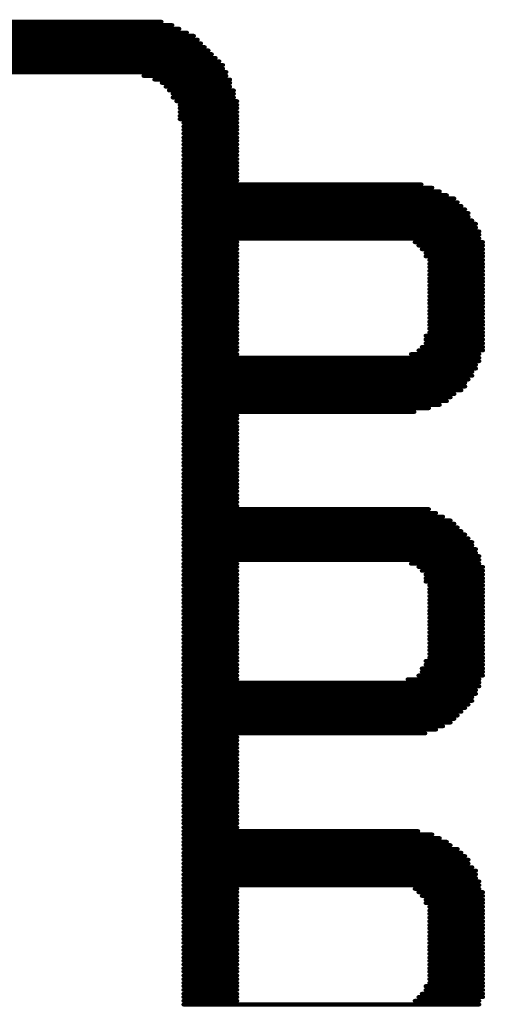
# Model space of a CAD drawing. Extents: x -0.07 to 0.95, y -0.15 to 1.54.
# Tile 13 of 21: x 0.52 to 0.64, y 0.45 to 0.68. Entities that reach past the tile are written whole.
import ezdxf

# ---------------------------------------------------------------- set-up
doc = ezdxf.new("R2010")
doc.units = 0
doc.layers.get('0').update_dxf_attribs({"linetype": 'CONTINUOUS'})
doc.layers.add('gto', color=2, linetype='CONTINUOUS')

# ---------------------------------------------------------------- blocks, each defined once
blk = doc.blocks.new('D74')
at = {"const_width": 0.00045}
blk.add_lwpolyline([(-0.000225, 0, 1), (0.000225, 0, 1)], format="xyb", close=True, dxfattribs=at)

msp = doc.modelspace()

# ---------------------------------------------------------------- linework, layer by layer
at = {"layer": 'gto', "color": 2, "const_width": 0.001}
for points in [[(0.3431, 0.6816), (0.5586, 0.6816)], [(0.3371, 0.679), (0.5647, 0.679)], [(0.3388, 0.6799), (0.5629, 0.6799)], [(0.3405, 0.6808), (0.5612, 0.6808)], [(0.3345, 0.6773), (0.5673, 0.6773)], [(0.3353, 0.6782), (0.5664, 0.6782)], [(0.3318, 0.6747), (0.5699, 0.6747)], [(0.3327, 0.6755), (0.569, 0.6755)], [(0.3336, 0.6764), (0.5681, 0.6764)], [(0.3292, 0.6721), (0.5725, 0.6721)], [(0.3301, 0.6729), (0.5716, 0.6729)], [(0.331, 0.6738), (0.5707, 0.6738)], [(0.3284, 0.6712), (0.5734, 0.6712)], [(0.3284, 0.6703), (0.5734, 0.6703)], [(0.3275, 0.6695), (0.5742, 0.6695)], [(0.5542, 0.6686), (0.5742, 0.6686)], [(0.5568, 0.6677), (0.5751, 0.6677)], [(0.5586, 0.6669), (0.5751, 0.6669)], [(0.5595, 0.666), (0.5751, 0.666)], [(0.5603, 0.6651), (0.576, 0.6651)], [(0.5612, 0.6643), (0.576, 0.6643)], [(0.5612, 0.6634), (0.576, 0.6634)], [(0.5621, 0.6625), (0.5768, 0.6625)], [(0.5629, 0.6616), (0.5768, 0.6616)], [(0.5629, 0.6608), (0.5768, 0.6608)], [(0.5629, 0.6599), (0.5768, 0.6599)], [(0.5629, 0.659), (0.5768, 0.659)], [(0.5629, 0.6582), (0.5768, 0.6582)], [(0.5638, 0.6573), (0.5768, 0.6573)], [(0.5638, 0.6564), (0.5768, 0.6564)], [(0.5638, 0.6556), (0.5768, 0.6556)], [(0.5638, 0.6547), (0.5768, 0.6547)], [(0.5638, 0.6538), (0.5768, 0.6538)], [(0.5638, 0.653), (0.5768, 0.653)], [(0.5638, 0.6521), (0.5768, 0.6521)], [(0.5638, 0.6512), (0.5768, 0.6512)], [(0.5638, 0.6504), (0.5768, 0.6504)], [(0.5638, 0.6495), (0.5768, 0.6495)], [(0.5638, 0.6486), (0.5768, 0.6486)], [(0.5638, 0.6477), (0.5768, 0.6477)], [(0.5638, 0.6469), (0.5768, 0.6469)], [(0.5638, 0.646), (0.5768, 0.646)], [(0.5638, 0.6451), (0.5768, 0.6451)], [(0.5638, 0.6443), (0.5768, 0.6443)], [(0.5638, 0.6434), (0.5768, 0.6434)], [(0.5638, 0.6425), (0.6211, 0.6425)], [(0.5638, 0.6417), (0.6237, 0.6417)], [(0.5638, 0.6408), (0.6255, 0.6408)], [(0.5638, 0.6399), (0.6272, 0.6399)], [(0.5638, 0.6391), (0.629, 0.6391)], [(0.5638, 0.6382), (0.6298, 0.6382)], [(0.5638, 0.6373), (0.6307, 0.6373)], [(0.5638, 0.6365), (0.6316, 0.6365)], [(0.5638, 0.6356), (0.6324, 0.6356)], [(0.5638, 0.6347), (0.6324, 0.6347)], [(0.5638, 0.6338), (0.6333, 0.6338)], [(0.5638, 0.633), (0.6342, 0.633)], [(0.5638, 0.6321), (0.6342, 0.6321)], [(0.5638, 0.6312), (0.635, 0.6312)], [(0.5638, 0.6304), (0.635, 0.6304)], [(0.5638, 0.6295), (0.635, 0.6295)], [(0.5638, 0.6286), (0.5768, 0.6286)], [(0.5638, 0.6278), (0.5768, 0.6278)], [(0.5638, 0.6269), (0.5768, 0.6269)], [(0.6194, 0.6286), (0.6359, 0.6286)], [(0.6203, 0.6278), (0.6359, 0.6278)], [(0.6211, 0.6269), (0.6359, 0.6269)], [(0.5638, 0.626), (0.5768, 0.626)], [(0.5638, 0.6252), (0.5768, 0.6252)], [(0.622, 0.626), (0.6359, 0.626)], [(0.622, 0.6252), (0.6359, 0.6252)], [(0.5638, 0.6243), (0.5768, 0.6243)], [(0.5638, 0.6234), (0.5768, 0.6234)], [(0.5638, 0.6226), (0.5768, 0.6226)], [(0.6229, 0.6243), (0.6359, 0.6243)], [(0.6229, 0.6234), (0.6359, 0.6234)], [(0.6229, 0.6226), (0.6359, 0.6226)], [(0.5638, 0.6217), (0.5768, 0.6217)], [(0.5638, 0.6208), (0.5768, 0.6208)], [(0.5638, 0.6199), (0.5768, 0.6199)], [(0.6229, 0.6217), (0.6359, 0.6217)], [(0.6229, 0.6208), (0.6359, 0.6208)], [(0.6229, 0.6199), (0.6359, 0.6199)], [(0.5638, 0.6191), (0.5768, 0.6191)], [(0.5638, 0.6182), (0.5768, 0.6182)], [(0.6229, 0.6191), (0.6359, 0.6191)], [(0.6229, 0.6182), (0.6359, 0.6182)], [(0.5638, 0.6173), (0.5768, 0.6173)], [(0.5638, 0.6165), (0.5768, 0.6165)], [(0.5638, 0.6156), (0.5768, 0.6156)], [(0.6229, 0.6173), (0.6359, 0.6173)], [(0.6229, 0.6165), (0.6359, 0.6165)], [(0.6229, 0.6156), (0.6359, 0.6156)], [(0.5638, 0.6147), (0.5768, 0.6147)], [(0.5638, 0.6139), (0.5768, 0.6139)], [(0.5638, 0.613), (0.5768, 0.613)], [(0.6229, 0.6147), (0.6359, 0.6147)], [(0.6229, 0.6139), (0.6359, 0.6139)], [(0.6229, 0.613), (0.6359, 0.613)], [(0.5638, 0.6121), (0.5768, 0.6121)], [(0.5638, 0.6113), (0.5768, 0.6113)], [(0.5638, 0.6104), (0.5768, 0.6104)], [(0.6229, 0.6121), (0.6359, 0.6121)], [(0.6229, 0.6113), (0.6359, 0.6113)], [(0.6229, 0.6104), (0.6359, 0.6104)], [(0.5638, 0.6095), (0.5768, 0.6095)], [(0.5638, 0.6087), (0.5768, 0.6087)], [(0.6229, 0.6095), (0.6359, 0.6095)], [(0.6229, 0.6087), (0.6359, 0.6087)], [(0.5638, 0.6078), (0.5768, 0.6078)], [(0.5638, 0.6069), (0.5768, 0.6069)], [(0.5638, 0.6061), (0.5768, 0.6061)], [(0.622, 0.6061), (0.6359, 0.6061)], [(0.6229, 0.6078), (0.6359, 0.6078)], [(0.6229, 0.6069), (0.6359, 0.6069)], [(0.5638, 0.6052), (0.5768, 0.6052)], [(0.5638, 0.6043), (0.5768, 0.6043)], [(0.5638, 0.6034), (0.5768, 0.6034)], [(0.6211, 0.6034), (0.6359, 0.6034)], [(0.622, 0.6052), (0.6359, 0.6052)], [(0.622, 0.6043), (0.6359, 0.6043)], [(0.5638, 0.6026), (0.5768, 0.6026)], [(0.5638, 0.6017), (0.5768, 0.6017)], [(0.6185, 0.6017), (0.635, 0.6017)], [(0.6203, 0.6026), (0.6359, 0.6026)], [(0.5638, 0.6008), (0.635, 0.6008)], [(0.5638, 0.6), (0.635, 0.6)], [(0.5638, 0.5991), (0.6342, 0.5991)], [(0.5638, 0.5982), (0.6342, 0.5982)], [(0.5638, 0.5974), (0.6333, 0.5974)], [(0.5638, 0.5965), (0.6333, 0.5965)], [(0.5638, 0.5956), (0.6324, 0.5956)], [(0.5638, 0.5948), (0.6316, 0.5948)], [(0.5638, 0.5939), (0.6316, 0.5939)], [(0.5638, 0.593), (0.6307, 0.593)], [(0.5638, 0.5921), (0.629, 0.5921)], [(0.5638, 0.5913), (0.6281, 0.5913)], [(0.5638, 0.5904), (0.6272, 0.5904)], [(0.5638, 0.5895), (0.6255, 0.5895)], [(0.5638, 0.5887), (0.6229, 0.5887)], [(0.5638, 0.5878), (0.6194, 0.5878)], [(0.5638, 0.5869), (0.5768, 0.5869)], [(0.5638, 0.5861), (0.5768, 0.5861)], [(0.5638, 0.5852), (0.5768, 0.5852)], [(0.5638, 0.5843), (0.5768, 0.5843)], [(0.5638, 0.5835), (0.5768, 0.5835)], [(0.5638, 0.5826), (0.5768, 0.5826)], [(0.5638, 0.5817), (0.5768, 0.5817)], [(0.5638, 0.5809), (0.5768, 0.5809)], [(0.5638, 0.58), (0.5768, 0.58)], [(0.5638, 0.5791), (0.5768, 0.5791)], [(0.5638, 0.5783), (0.5768, 0.5783)], [(0.5638, 0.5774), (0.5768, 0.5774)], [(0.5638, 0.5765), (0.5768, 0.5765)], [(0.5638, 0.5756), (0.5768, 0.5756)], [(0.5638, 0.5748), (0.5768, 0.5748)], [(0.5638, 0.5739), (0.5768, 0.5739)], [(0.5638, 0.573), (0.5768, 0.573)], [(0.5638, 0.5722), (0.5768, 0.5722)], [(0.5638, 0.5713), (0.5768, 0.5713)], [(0.5638, 0.5704), (0.5768, 0.5704)], [(0.5638, 0.5696), (0.5768, 0.5696)], [(0.5638, 0.5687), (0.5768, 0.5687)], [(0.5638, 0.5678), (0.5768, 0.5678)], [(0.5638, 0.567), (0.5768, 0.567)], [(0.5638, 0.5661), (0.5768, 0.5661)], [(0.5638, 0.5652), (0.5768, 0.5652)], [(0.5638, 0.5644), (0.6229, 0.5644)], [(0.5638, 0.5635), (0.6246, 0.5635)], [(0.5638, 0.5626), (0.6263, 0.5626)], [(0.5638, 0.5617), (0.6281, 0.5617)], [(0.5638, 0.5609), (0.629, 0.5609)], [(0.5638, 0.56), (0.6298, 0.56)], [(0.5638, 0.5591), (0.6307, 0.5591)], [(0.5638, 0.5583), (0.6316, 0.5583)], [(0.5638, 0.5574), (0.6324, 0.5574)], [(0.5638, 0.5565), (0.6333, 0.5565)], [(0.5638, 0.5557), (0.6333, 0.5557)], [(0.5638, 0.5548), (0.6342, 0.5548)], [(0.5638, 0.5539), (0.6342, 0.5539)], [(0.5638, 0.5531), (0.635, 0.5531)], [(0.5638, 0.5522), (0.635, 0.5522)], [(0.5638, 0.5513), (0.5768, 0.5513)], [(0.6185, 0.5513), (0.635, 0.5513)], [(0.5638, 0.5505), (0.5768, 0.5505)], [(0.5638, 0.5496), (0.5768, 0.5496)], [(0.6203, 0.5505), (0.6359, 0.5505)], [(0.6211, 0.5496), (0.6359, 0.5496)], [(0.5638, 0.5487), (0.5768, 0.5487)], [(0.5638, 0.5478), (0.5768, 0.5478)], [(0.5638, 0.547), (0.5768, 0.547)], [(0.622, 0.5487), (0.6359, 0.5487)], [(0.622, 0.5478), (0.6359, 0.5478)], [(0.622, 0.547), (0.6359, 0.547)], [(0.5638, 0.5461), (0.5768, 0.5461)], [(0.5638, 0.5452), (0.5768, 0.5452)], [(0.5638, 0.5444), (0.5768, 0.5444)], [(0.6229, 0.5461), (0.6359, 0.5461)], [(0.6229, 0.5452), (0.6359, 0.5452)], [(0.6229, 0.5444), (0.6359, 0.5444)], [(0.5638, 0.5435), (0.5768, 0.5435)], [(0.5638, 0.5426), (0.5768, 0.5426)], [(0.5638, 0.5418), (0.5768, 0.5418)], [(0.6229, 0.5435), (0.6359, 0.5435)], [(0.6229, 0.5426), (0.6359, 0.5426)], [(0.6229, 0.5418), (0.6359, 0.5418)], [(0.5638, 0.5409), (0.5768, 0.5409)], [(0.5638, 0.54), (0.5768, 0.54)], [(0.6229, 0.5409), (0.6359, 0.5409)], [(0.6229, 0.54), (0.6359, 0.54)], [(0.5638, 0.5392), (0.5768, 0.5392)], [(0.5638, 0.5383), (0.5768, 0.5383)], [(0.5638, 0.5374), (0.5768, 0.5374)], [(0.6229, 0.5392), (0.6359, 0.5392)], [(0.6229, 0.5383), (0.6359, 0.5383)], [(0.6229, 0.5374), (0.6359, 0.5374)], [(0.5638, 0.5366), (0.5768, 0.5366)], [(0.5638, 0.5357), (0.5768, 0.5357)], [(0.5638, 0.5348), (0.5768, 0.5348)], [(0.6229, 0.5366), (0.6359, 0.5366)], [(0.6229, 0.5357), (0.6359, 0.5357)], [(0.6229, 0.5348), (0.6359, 0.5348)], [(0.5638, 0.5339), (0.5768, 0.5339)], [(0.5638, 0.5331), (0.5768, 0.5331)], [(0.5638, 0.5322), (0.5768, 0.5322)], [(0.6229, 0.5339), (0.6359, 0.5339)], [(0.6229, 0.5331), (0.6359, 0.5331)], [(0.6229, 0.5322), (0.6359, 0.5322)], [(0.5638, 0.5313), (0.5768, 0.5313)], [(0.5638, 0.5305), (0.5768, 0.5305)], [(0.6229, 0.5313), (0.6359, 0.5313)], [(0.6229, 0.5305), (0.6359, 0.5305)], [(0.5638, 0.5296), (0.5768, 0.5296)], [(0.5638, 0.5287), (0.5768, 0.5287)], [(0.5638, 0.5279), (0.5768, 0.5279)], [(0.622, 0.5279), (0.6359, 0.5279)], [(0.6229, 0.5296), (0.6359, 0.5296)], [(0.6229, 0.5287), (0.6359, 0.5287)], [(0.5638, 0.527), (0.5768, 0.527)], [(0.5638, 0.5261), (0.5768, 0.5261)], [(0.5638, 0.5253), (0.5768, 0.5253)], [(0.6211, 0.5261), (0.6359, 0.5261)], [(0.6211, 0.5253), (0.6359, 0.5253)], [(0.622, 0.527), (0.6359, 0.527)], [(0.5638, 0.5244), (0.5768, 0.5244)], [(0.5638, 0.5235), (0.5768, 0.5235)], [(0.6177, 0.5235), (0.635, 0.5235)], [(0.6203, 0.5244), (0.6359, 0.5244)], [(0.5638, 0.5227), (0.635, 0.5227)], [(0.5638, 0.5218), (0.635, 0.5218)], [(0.5638, 0.5209), (0.6342, 0.5209)], [(0.5638, 0.52), (0.6342, 0.52)], [(0.5638, 0.5192), (0.6333, 0.5192)], [(0.5638, 0.5183), (0.6333, 0.5183)], [(0.5638, 0.5174), (0.6324, 0.5174)], [(0.5638, 0.5166), (0.6316, 0.5166)], [(0.5638, 0.5157), (0.6307, 0.5157)], [(0.5638, 0.5148), (0.6298, 0.5148)], [(0.5638, 0.514), (0.629, 0.514)], [(0.5638, 0.5131), (0.6281, 0.5131)], [(0.5638, 0.5122), (0.6263, 0.5122)], [(0.5638, 0.5114), (0.6246, 0.5114)], [(0.5638, 0.5105), (0.622, 0.5105)], [(0.5638, 0.5096), (0.5768, 0.5096)], [(0.5638, 0.5088), (0.5768, 0.5088)], [(0.5638, 0.5079), (0.5768, 0.5079)], [(0.5638, 0.507), (0.5768, 0.507)], [(0.5638, 0.5061), (0.5768, 0.5061)], [(0.5638, 0.5053), (0.5768, 0.5053)], [(0.5638, 0.5044), (0.5768, 0.5044)], [(0.5638, 0.5035), (0.5768, 0.5035)], [(0.5638, 0.5027), (0.5768, 0.5027)], [(0.5638, 0.5018), (0.5768, 0.5018)], [(0.5638, 0.5009), (0.5768, 0.5009)], [(0.5638, 0.5001), (0.5768, 0.5001)], [(0.5638, 0.4992), (0.5768, 0.4992)], [(0.5638, 0.4983), (0.5768, 0.4983)], [(0.5638, 0.4975), (0.5768, 0.4975)], [(0.5638, 0.4966), (0.5768, 0.4966)], [(0.5638, 0.4957), (0.5768, 0.4957)], [(0.5638, 0.4949), (0.5768, 0.4949)], [(0.5638, 0.494), (0.5768, 0.494)], [(0.5638, 0.4931), (0.5768, 0.4931)], [(0.5638, 0.4922), (0.5768, 0.4922)], [(0.5638, 0.4914), (0.5768, 0.4914)], [(0.5638, 0.4905), (0.5768, 0.4905)], [(0.5638, 0.4896), (0.5768, 0.4896)], [(0.5638, 0.4888), (0.5768, 0.4888)], [(0.5638, 0.4879), (0.5768, 0.4879)], [(0.5638, 0.487), (0.6203, 0.487)], [(0.5638, 0.4862), (0.6237, 0.4862)], [(0.5638, 0.4853), (0.6255, 0.4853)], [(0.5638, 0.4844), (0.6272, 0.4844)], [(0.5638, 0.4836), (0.6281, 0.4836)], [(0.5638, 0.4827), (0.6298, 0.4827)], [(0.5638, 0.4818), (0.6307, 0.4818)], [(0.5638, 0.481), (0.6316, 0.481)], [(0.5638, 0.4801), (0.6324, 0.4801)], [(0.5638, 0.4792), (0.6324, 0.4792)], [(0.5638, 0.4783), (0.6333, 0.4783)], [(0.5638, 0.4775), (0.6342, 0.4775)], [(0.5638, 0.4766), (0.6342, 0.4766)], [(0.5638, 0.4757), (0.6342, 0.4757)], [(0.5638, 0.4749), (0.635, 0.4749)], [(0.5638, 0.474), (0.635, 0.474)], [(0.5638, 0.4731), (0.5768, 0.4731)], [(0.6194, 0.4731), (0.635, 0.4731)], [(0.5638, 0.4723), (0.5768, 0.4723)], [(0.5638, 0.4714), (0.5768, 0.4714)], [(0.6203, 0.4723), (0.6359, 0.4723)], [(0.6211, 0.4714), (0.6359, 0.4714)], [(0.5638, 0.4705), (0.5768, 0.4705)], [(0.5638, 0.4697), (0.5768, 0.4697)], [(0.5638, 0.4688), (0.5768, 0.4688)], [(0.622, 0.4705), (0.6359, 0.4705)], [(0.622, 0.4697), (0.6359, 0.4697)], [(0.6229, 0.4688), (0.6359, 0.4688)], [(0.5638, 0.4679), (0.5768, 0.4679)], [(0.5638, 0.4671), (0.5768, 0.4671)], [(0.5638, 0.4662), (0.5768, 0.4662)], [(0.6229, 0.4679), (0.6359, 0.4679)], [(0.6229, 0.4671), (0.6359, 0.4671)], [(0.6229, 0.4662), (0.6359, 0.4662)], [(0.5638, 0.4653), (0.5768, 0.4653)], [(0.5638, 0.4644), (0.5768, 0.4644)], [(0.5638, 0.4636), (0.5768, 0.4636)], [(0.6229, 0.4653), (0.6359, 0.4653)], [(0.6229, 0.4644), (0.6359, 0.4644)], [(0.6229, 0.4636), (0.6359, 0.4636)], [(0.5638, 0.4627), (0.5768, 0.4627)], [(0.5638, 0.4618), (0.5768, 0.4618)], [(0.6229, 0.4627), (0.6359, 0.4627)], [(0.6229, 0.4618), (0.6359, 0.4618)], [(0.5638, 0.461), (0.5768, 0.461)], [(0.5638, 0.4601), (0.5768, 0.4601)], [(0.5638, 0.4592), (0.5768, 0.4592)], [(0.6229, 0.461), (0.6359, 0.461)], [(0.6229, 0.4601), (0.6359, 0.4601)], [(0.6229, 0.4592), (0.6359, 0.4592)], [(0.5638, 0.4584), (0.5768, 0.4584)], [(0.5638, 0.4575), (0.5768, 0.4575)], [(0.5638, 0.4566), (0.5768, 0.4566)], [(0.6229, 0.4584), (0.6359, 0.4584)], [(0.6229, 0.4575), (0.6359, 0.4575)], [(0.6229, 0.4566), (0.6359, 0.4566)], [(0.5638, 0.4558), (0.5768, 0.4558)], [(0.5638, 0.4549), (0.5768, 0.4549)], [(0.6229, 0.4558), (0.6359, 0.4558)], [(0.6229, 0.4549), (0.6359, 0.4549)], [(0.5638, 0.454), (0.5768, 0.454)], [(0.5638, 0.4532), (0.5768, 0.4532)], [(0.5638, 0.4523), (0.5768, 0.4523)], [(0.6229, 0.454), (0.6359, 0.454)], [(0.6229, 0.4532), (0.6359, 0.4532)], [(0.6229, 0.4523), (0.6359, 0.4523)], [(0.5638, 0.4514), (0.5768, 0.4514)], [(0.5638, 0.4505), (0.5768, 0.4505)], [(0.5638, 0.4497), (0.5768, 0.4497)], [(0.622, 0.4497), (0.6359, 0.4497)], [(0.6229, 0.4514), (0.6359, 0.4514)], [(0.6229, 0.4505), (0.6359, 0.4505)], [(0.5638, 0.4488), (0.5768, 0.4488)], [(0.5638, 0.4479), (0.5768, 0.4479)], [(0.5638, 0.4471), (0.5768, 0.4471)], [(0.6203, 0.4471), (0.6359, 0.4471)], [(0.6211, 0.4479), (0.6359, 0.4479)], [(0.622, 0.4488), (0.6359, 0.4488)], [(0.5638, 0.4462), (0.5768, 0.4462)], [(0.5638, 0.4453), (0.635, 0.4453)], [(0.6194, 0.4462), (0.635, 0.4462)]]:
    msp.add_lwpolyline(points, dxfattribs=at)

# ---------------------------------------------------------------- block references
at = {"layer": 'gto'}
for p in [(0.5586, 0.6816), (0.5612, 0.6808), (0.5629, 0.6799), (0.5647, 0.679), (0.5664, 0.6782), (0.5673, 0.6773), (0.5681, 0.6764), (0.569, 0.6755), (0.5699, 0.6747), (0.5707, 0.6738), (0.5716, 0.6729), (0.5725, 0.6721), (0.5734, 0.6712), (0.5734, 0.6703), (0.5542, 0.6686), (0.5568, 0.6677), (0.5742, 0.6695), (0.5742, 0.6686), (0.5751, 0.6677), (0.5586, 0.6669), (0.5595, 0.666), (0.5603, 0.6651), (0.5751, 0.6669), (0.5751, 0.666), (0.576, 0.6651), (0.5612, 0.6643), (0.5612, 0.6634), (0.5621, 0.6625), (0.576, 0.6643), (0.576, 0.6634), (0.5768, 0.6625), (0.5629, 0.6616), (0.5629, 0.6608), (0.5768, 0.6616), (0.5768, 0.6608), (0.5629, 0.6599), (0.5629, 0.659), (0.5629, 0.6582), (0.5768, 0.6599), (0.5768, 0.659), (0.5768, 0.6582), (0.5638, 0.6573), (0.5638, 0.6564), (0.5638, 0.6556), (0.5768, 0.6573), (0.5768, 0.6564), (0.5768, 0.6556), (0.5638, 0.6547), (0.5638, 0.6538), (0.5638, 0.653), (0.5768, 0.6547), (0.5768, 0.6538), (0.5768, 0.653), (0.5638, 0.6521), (0.5638, 0.6512), (0.5768, 0.6521), (0.5768, 0.6512), (0.5638, 0.6504), (0.5638, 0.6495), (0.5638, 0.6486), (0.5768, 0.6504), (0.5768, 0.6495), (0.5768, 0.6486), (0.5638, 0.6477), (0.5638, 0.6469), (0.5638, 0.646), (0.5768, 0.6477), (0.5768, 0.6469), (0.5768, 0.646), (0.5638, 0.6451), (0.5638, 0.6443), (0.5768, 0.6451), (0.5768, 0.6443), (0.5638, 0.6434), (0.5638, 0.6425), (0.5638, 0.6417), (0.5768, 0.6434), (0.6211, 0.6425), (0.6237, 0.6417), (0.5638, 0.6408), (0.5638, 0.6399), (0.5638, 0.6391), (0.6255, 0.6408), (0.6272, 0.6399), (0.629, 0.6391), (0.5638, 0.6382), (0.5638, 0.6373), (0.5638, 0.6365), (0.6298, 0.6382), (0.6307, 0.6373), (0.6316, 0.6365), (0.5638, 0.6356), (0.5638, 0.6347), (0.6324, 0.6356), (0.6324, 0.6347), (0.5638, 0.6338), (0.5638, 0.633), (0.5638, 0.6321), (0.6333, 0.6338), (0.6342, 0.633), (0.6342, 0.6321), (0.5638, 0.6312), (0.5638, 0.6304), (0.5638, 0.6295), (0.635, 0.6312), (0.635, 0.6304), (0.635, 0.6295), (0.5638, 0.6286), (0.5638, 0.6278), (0.5768, 0.6286), (0.5768, 0.6278), (0.6194, 0.6286), (0.6203, 0.6278), (0.6359, 0.6286), (0.6359, 0.6278), (0.5638, 0.6269), (0.5638, 0.626), (0.5638, 0.6252), (0.5768, 0.6269), (0.5768, 0.626), (0.5768, 0.6252), (0.6211, 0.6269), (0.622, 0.626), (0.622, 0.6252), (0.6359, 0.6269), (0.6359, 0.626), (0.6359, 0.6252), (0.5638, 0.6243), (0.5638, 0.6234), (0.5638, 0.6226), (0.5768, 0.6243), (0.5768, 0.6234), (0.5768, 0.6226), (0.6229, 0.6243), (0.6229, 0.6234), (0.6229, 0.6226), (0.6359, 0.6243), (0.6359, 0.6234), (0.6359, 0.6226), (0.5638, 0.6217), (0.5638, 0.6208), (0.5638, 0.6199), (0.5768, 0.6217), (0.5768, 0.6208), (0.5768, 0.6199), (0.6229, 0.6217), (0.6229, 0.6208), (0.6229, 0.6199), (0.6359, 0.6217), (0.6359, 0.6208), (0.6359, 0.6199), (0.5638, 0.6191), (0.5638, 0.6182), (0.5768, 0.6191), (0.5768, 0.6182), (0.6229, 0.6191), (0.6229, 0.6182), (0.6359, 0.6191), (0.6359, 0.6182), (0.5638, 0.6173), (0.5638, 0.6165), (0.5638, 0.6156), (0.5768, 0.6173), (0.5768, 0.6165), (0.5768, 0.6156), (0.6229, 0.6173), (0.6229, 0.6165), (0.6229, 0.6156), (0.6359, 0.6173), (0.6359, 0.6165), (0.6359, 0.6156), (0.5638, 0.6147), (0.5638, 0.6139), (0.5638, 0.613), (0.5768, 0.6147), (0.5768, 0.6139), (0.5768, 0.613), (0.6229, 0.6147), (0.6229, 0.6139), (0.6229, 0.613), (0.6359, 0.6147), (0.6359, 0.6139), (0.6359, 0.613), (0.5638, 0.6121), (0.5638, 0.6113), (0.5638, 0.6104), (0.5768, 0.6121), (0.5768, 0.6113), (0.5768, 0.6104), (0.6229, 0.6121), (0.6229, 0.6113), (0.6229, 0.6104), (0.6359, 0.6121), (0.6359, 0.6113), (0.6359, 0.6104), (0.5638, 0.6095), (0.5638, 0.6087), (0.5768, 0.6095), (0.5768, 0.6087), (0.6229, 0.6095), (0.6229, 0.6087), (0.6359, 0.6095), (0.6359, 0.6087), (0.5638, 0.6078), (0.5638, 0.6069), (0.5638, 0.6061), (0.5768, 0.6078), (0.5768, 0.6069), (0.5768, 0.6061), (0.622, 0.6061), (0.6229, 0.6078), (0.6229, 0.6069), (0.6359, 0.6078), (0.6359, 0.6069), (0.6359, 0.6061), (0.5638, 0.6052), (0.5638, 0.6043), (0.5638, 0.6034), (0.5768, 0.6052), (0.5768, 0.6043), (0.5768, 0.6034), (0.6211, 0.6034), (0.622, 0.6052), (0.622, 0.6043), (0.6359, 0.6052), (0.6359, 0.6043), (0.6359, 0.6034), (0.5638, 0.6026), (0.5638, 0.6017), (0.5768, 0.6026), (0.5768, 0.6017), (0.6185, 0.6017), (0.6203, 0.6026), (0.635, 0.6017), (0.6359, 0.6026), (0.5638, 0.6008), (0.5638, 0.6), (0.5638, 0.5991), (0.6342, 0.5991), (0.635, 0.6008), (0.635, 0.6), (0.5638, 0.5982), (0.5638, 0.5974), (0.5638, 0.5965), (0.6333, 0.5974), (0.6333, 0.5965), (0.6342, 0.5982), (0.5638, 0.5956), (0.5638, 0.5948), (0.5638, 0.5939), (0.6316, 0.5948), (0.6316, 0.5939), (0.6324, 0.5956), (0.5638, 0.593), (0.5638, 0.5921), (0.629, 0.5921), (0.6307, 0.593), (0.5638, 0.5913), (0.5638, 0.5904), (0.5638, 0.5895), (0.6255, 0.5895), (0.6272, 0.5904), (0.6281, 0.5913), (0.5638, 0.5887), (0.5638, 0.5878), (0.5638, 0.5869), (0.5768, 0.5869), (0.6194, 0.5878), (0.6229, 0.5887), (0.5638, 0.5861), (0.5638, 0.5852), (0.5768, 0.5861), (0.5768, 0.5852), (0.5638, 0.5843), (0.5638, 0.5835), (0.5638, 0.5826), (0.5768, 0.5843), (0.5768, 0.5835), (0.5768, 0.5826), (0.5638, 0.5817), (0.5638, 0.5809), (0.5638, 0.58), (0.5768, 0.5817), (0.5768, 0.5809), (0.5768, 0.58), (0.5638, 0.5791), (0.5638, 0.5783), (0.5638, 0.5774), (0.5768, 0.5791), (0.5768, 0.5783), (0.5768, 0.5774), (0.5638, 0.5765), (0.5638, 0.5756), (0.5768, 0.5765), (0.5768, 0.5756), (0.5638, 0.5748), (0.5638, 0.5739), (0.5638, 0.573), (0.5768, 0.5748), (0.5768, 0.5739), (0.5768, 0.573), (0.5638, 0.5722), (0.5638, 0.5713), (0.5638, 0.5704), (0.5768, 0.5722), (0.5768, 0.5713), (0.5768, 0.5704), (0.5638, 0.5696), (0.5638, 0.5687), (0.5638, 0.5678), (0.5768, 0.5696), (0.5768, 0.5687), (0.5768, 0.5678), (0.5638, 0.567), (0.5638, 0.5661), (0.5768, 0.567), (0.5768, 0.5661), (0.5638, 0.5652), (0.5638, 0.5644), (0.5638, 0.5635), (0.5768, 0.5652), (0.6229, 0.5644), (0.6246, 0.5635), (0.5638, 0.5626), (0.5638, 0.5617), (0.5638, 0.5609), (0.6263, 0.5626), (0.6281, 0.5617), (0.629, 0.5609), (0.5638, 0.56), (0.5638, 0.5591), (0.5638, 0.5583), (0.6298, 0.56), (0.6307, 0.5591), (0.6316, 0.5583), (0.5638, 0.5574), (0.5638, 0.5565), (0.6324, 0.5574), (0.6333, 0.5565), (0.5638, 0.5557), (0.5638, 0.5548), (0.5638, 0.5539), (0.6333, 0.5557), (0.6342, 0.5548), (0.6342, 0.5539), (0.5638, 0.5531), (0.5638, 0.5522), (0.5638, 0.5513), (0.5768, 0.5513), (0.6185, 0.5513), (0.635, 0.5531), (0.635, 0.5522), (0.635, 0.5513), (0.5638, 0.5505), (0.5638, 0.5496), (0.5768, 0.5505), (0.5768, 0.5496), (0.6203, 0.5505), (0.6211, 0.5496), (0.6359, 0.5505), (0.6359, 0.5496), (0.5638, 0.5487), (0.5638, 0.5478), (0.5638, 0.547), (0.5768, 0.5487), (0.5768, 0.5478), (0.5768, 0.547), (0.622, 0.5487), (0.622, 0.5478), (0.622, 0.547), (0.6359, 0.5487), (0.6359, 0.5478), (0.6359, 0.547), (0.5638, 0.5461), (0.5638, 0.5452), (0.5638, 0.5444), (0.5768, 0.5461), (0.5768, 0.5452), (0.5768, 0.5444), (0.6229, 0.5461), (0.6229, 0.5452), (0.6229, 0.5444), (0.6359, 0.5461), (0.6359, 0.5452), (0.6359, 0.5444), (0.5638, 0.5435), (0.5638, 0.5426), (0.5638, 0.5418), (0.5768, 0.5435), (0.5768, 0.5426), (0.5768, 0.5418), (0.6229, 0.5435), (0.6229, 0.5426), (0.6229, 0.5418), (0.6359, 0.5435), (0.6359, 0.5426), (0.6359, 0.5418), (0.5638, 0.5409), (0.5638, 0.54), (0.5768, 0.5409), (0.5768, 0.54), (0.6229, 0.5409), (0.6229, 0.54), (0.6359, 0.5409), (0.6359, 0.54), (0.5638, 0.5392), (0.5638, 0.5383), (0.5638, 0.5374), (0.5768, 0.5392), (0.5768, 0.5383), (0.5768, 0.5374), (0.6229, 0.5392), (0.6229, 0.5383), (0.6229, 0.5374), (0.6359, 0.5392), (0.6359, 0.5383), (0.6359, 0.5374), (0.5638, 0.5366), (0.5638, 0.5357), (0.5638, 0.5348), (0.5768, 0.5366), (0.5768, 0.5357), (0.5768, 0.5348), (0.6229, 0.5366), (0.6229, 0.5357), (0.6229, 0.5348), (0.6359, 0.5366), (0.6359, 0.5357), (0.6359, 0.5348), (0.5638, 0.5339), (0.5638, 0.5331), (0.5768, 0.5339), (0.5768, 0.5331), (0.6229, 0.5339), (0.6229, 0.5331), (0.6359, 0.5339), (0.6359, 0.5331), (0.5638, 0.5322), (0.5638, 0.5313), (0.5638, 0.5305), (0.5768, 0.5322), (0.5768, 0.5313), (0.5768, 0.5305), (0.6229, 0.5322), (0.6229, 0.5313), (0.6229, 0.5305), (0.6359, 0.5322), (0.6359, 0.5313), (0.6359, 0.5305), (0.5638, 0.5296), (0.5638, 0.5287), (0.5638, 0.5279), (0.5768, 0.5296), (0.5768, 0.5287), (0.5768, 0.5279), (0.622, 0.5279), (0.6229, 0.5296), (0.6229, 0.5287), (0.6359, 0.5296), (0.6359, 0.5287), (0.6359, 0.5279), (0.5638, 0.527), (0.5638, 0.5261), (0.5638, 0.5253), (0.5768, 0.527), (0.5768, 0.5261), (0.5768, 0.5253), (0.6211, 0.5261), (0.6211, 0.5253), (0.622, 0.527), (0.6359, 0.527), (0.6359, 0.5261), (0.6359, 0.5253), (0.5638, 0.5244), (0.5638, 0.5235), (0.5768, 0.5244), (0.5768, 0.5235), (0.6177, 0.5235), (0.6203, 0.5244), (0.635, 0.5235), (0.6359, 0.5244), (0.5638, 0.5227), (0.5638, 0.5218), (0.5638, 0.5209), (0.6342, 0.5209), (0.635, 0.5227), (0.635, 0.5218), (0.5638, 0.52), (0.5638, 0.5192), (0.5638, 0.5183), (0.6333, 0.5192), (0.6333, 0.5183), (0.6342, 0.52), (0.5638, 0.5174), (0.5638, 0.5166), (0.5638, 0.5157), (0.6307, 0.5157), (0.6316, 0.5166), (0.6324, 0.5174), (0.5638, 0.5148), (0.5638, 0.514), (0.629, 0.514), (0.6298, 0.5148), (0.5638, 0.5131), (0.5638, 0.5122), (0.5638, 0.5114), (0.6246, 0.5114), (0.6263, 0.5122), (0.6281, 0.5131), (0.5638, 0.5105), (0.5638, 0.5096), (0.5638, 0.5088), (0.5768, 0.5096), (0.5768, 0.5088), (0.622, 0.5105), (0.5638, 0.5079), (0.5638, 0.507), (0.5768, 0.5079), (0.5768, 0.507), (0.5638, 0.5061), (0.5638, 0.5053), (0.5638, 0.5044), (0.5768, 0.5061), (0.5768, 0.5053), (0.5768, 0.5044), (0.5638, 0.5035), (0.5638, 0.5027), (0.5638, 0.5018), (0.5768, 0.5035), (0.5768, 0.5027), (0.5768, 0.5018), (0.5638, 0.5009), (0.5638, 0.5001), (0.5638, 0.4992), (0.5768, 0.5009), (0.5768, 0.5001), (0.5768, 0.4992), (0.5638, 0.4983), (0.5638, 0.4975), (0.5768, 0.4983), (0.5768, 0.4975), (0.5638, 0.4966), (0.5638, 0.4957), (0.5638, 0.4949), (0.5768, 0.4966), (0.5768, 0.4957), (0.5768, 0.4949), (0.5638, 0.494), (0.5638, 0.4931), (0.5638, 0.4922), (0.5768, 0.494), (0.5768, 0.4931), (0.5768, 0.4922), (0.5638, 0.4914), (0.5638, 0.4905), (0.5768, 0.4914), (0.5768, 0.4905), (0.5638, 0.4896), (0.5638, 0.4888), (0.5638, 0.4879), (0.5768, 0.4896), (0.5768, 0.4888), (0.5768, 0.4879), (0.5638, 0.487), (0.5638, 0.4862), (0.5638, 0.4853), (0.6203, 0.487), (0.6237, 0.4862), (0.6255, 0.4853), (0.5638, 0.4844), (0.5638, 0.4836), (0.5638, 0.4827), (0.6272, 0.4844), (0.6281, 0.4836), (0.6298, 0.4827), (0.5638, 0.4818), (0.5638, 0.481), (0.6307, 0.4818), (0.6316, 0.481), (0.5638, 0.4801), (0.5638, 0.4792), (0.5638, 0.4783), (0.6324, 0.4801), (0.6324, 0.4792), (0.6333, 0.4783), (0.5638, 0.4775), (0.5638, 0.4766), (0.5638, 0.4757), (0.6342, 0.4775), (0.6342, 0.4766), (0.6342, 0.4757), (0.5638, 0.4749), (0.5638, 0.474), (0.5638, 0.4731), (0.5768, 0.4731), (0.6194, 0.4731), (0.635, 0.4749), (0.635, 0.474), (0.635, 0.4731), (0.5638, 0.4723), (0.5638, 0.4714), (0.5768, 0.4723), (0.5768, 0.4714), (0.6203, 0.4723), (0.6211, 0.4714), (0.6359, 0.4723), (0.6359, 0.4714), (0.5638, 0.4705), (0.5638, 0.4697), (0.5638, 0.4688), (0.5768, 0.4705), (0.5768, 0.4697), (0.5768, 0.4688), (0.622, 0.4705), (0.622, 0.4697), (0.6229, 0.4688), (0.6359, 0.4705), (0.6359, 0.4697), (0.6359, 0.4688), (0.5638, 0.4679), (0.5638, 0.4671), (0.5638, 0.4662), (0.5768, 0.4679), (0.5768, 0.4671), (0.5768, 0.4662), (0.6229, 0.4679), (0.6229, 0.4671), (0.6229, 0.4662), (0.6359, 0.4679), (0.6359, 0.4671), (0.6359, 0.4662), (0.5638, 0.4653), (0.5638, 0.4644), (0.5638, 0.4636), (0.5768, 0.4653), (0.5768, 0.4644), (0.5768, 0.4636), (0.6229, 0.4653), (0.6229, 0.4644), (0.6229, 0.4636), (0.6359, 0.4653), (0.6359, 0.4644), (0.6359, 0.4636), (0.5638, 0.4627), (0.5638, 0.4618), (0.5768, 0.4627), (0.5768, 0.4618), (0.6229, 0.4627), (0.6229, 0.4618), (0.6359, 0.4627), (0.6359, 0.4618), (0.5638, 0.461), (0.5638, 0.4601), (0.5638, 0.4592), (0.5768, 0.461), (0.5768, 0.4601), (0.5768, 0.4592), (0.6229, 0.461), (0.6229, 0.4601), (0.6229, 0.4592), (0.6359, 0.461), (0.6359, 0.4601), (0.6359, 0.4592), (0.5638, 0.4584), (0.5638, 0.4575), (0.5638, 0.4566), (0.5768, 0.4584), (0.5768, 0.4575), (0.5768, 0.4566), (0.6229, 0.4584), (0.6229, 0.4575), (0.6229, 0.4566), (0.6359, 0.4584), (0.6359, 0.4575), (0.6359, 0.4566), (0.5638, 0.4558), (0.5638, 0.4549), (0.5768, 0.4558), (0.5768, 0.4549), (0.6229, 0.4558), (0.6229, 0.4549), (0.6359, 0.4558), (0.6359, 0.4549), (0.5638, 0.454), (0.5638, 0.4532), (0.5638, 0.4523), (0.5768, 0.454), (0.5768, 0.4532), (0.5768, 0.4523), (0.6229, 0.454), (0.6229, 0.4532), (0.6229, 0.4523), (0.6359, 0.454), (0.6359, 0.4532), (0.6359, 0.4523), (0.5638, 0.4514), (0.5638, 0.4505), (0.5638, 0.4497), (0.5768, 0.4514), (0.5768, 0.4505), (0.5768, 0.4497), (0.622, 0.4497), (0.6229, 0.4514), (0.6229, 0.4505), (0.6359, 0.4514), (0.6359, 0.4505), (0.6359, 0.4497), (0.5638, 0.4488), (0.5638, 0.4479), (0.5638, 0.4471), (0.5768, 0.4488), (0.5768, 0.4479), (0.5768, 0.4471), (0.6203, 0.4471), (0.6211, 0.4479), (0.622, 0.4488), (0.6359, 0.4488), (0.6359, 0.4479), (0.6359, 0.4471), (0.5638, 0.4462), (0.5638, 0.4453), (0.5768, 0.4462), (0.6194, 0.4462), (0.635, 0.4462), (0.635, 0.4453)]:
    msp.add_blockref('D74', p, dxfattribs=at)

doc.saveas('drawing.dxf')
